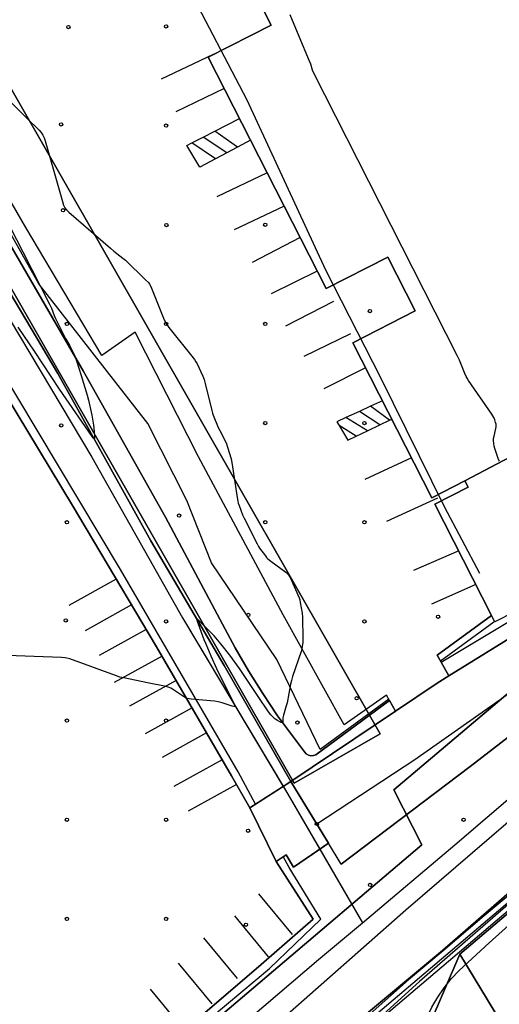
# Model space of a CAD drawing. Extents: x 0 to 85000, y -1 to 75000.
# Tile 83 of 147: x 39574 to 39719, y 61403 to 61701. Entities that reach past the tile are written whole.
import ezdxf

# ---------------------------------------------------------------- set-up
doc = ezdxf.new("R2010")
doc.units = 0
doc.header["$MEASUREMENT"] = 0
doc.header["$PDMODE"] = 33
doc.header["$PDSIZE"] = -3
for name, color, linetype in [('BOS3D_ACTIVE_POLY_CLIP', 227, 'CONTINUOUS'), ('BOS3D_PAVEMENT_MARKINGS_LI', 15, 'CONTINUOUS'), ('CONTOUR_CLIP', 120, 'CONTINUOUS'), ('DTM_INFOTECHBREAKS_CLIP', 4, 'CONTINUOUS'), ('DTM_POINT', 158, 'CONTINUOUS'), ('FENCE_CLIP', 96, 'CONTINUOUS'), ('PARCELS_FULL_17_CLIP', 7, 'CONTINUOUS'), ('PARKING_CLIP', 78, 'CONTINUOUS'), ('RAIL_CLIP', 171, 'CONTINUOUS'), ('ROAD_CLIP', 197, 'CONTINUOUS'), ('SIDEWALK_CLIP', 78, 'CONTINUOUS'), ('SPOT_ELEV', 82, 'CONTINUOUS')]:
    doc.layers.add(name, color=color, linetype=linetype)

msp = doc.modelspace()

# ---------------------------------------------------------------- linework, layer by layer
at = {"layer": 'BOS3D_ACTIVE_POLY_CLIP'}
for points, elevation in [([(39735.91, 61575.78), (39708.51, 61561.37), (39698.47, 61556.25), (39674.57, 61603.17), (39693.48, 61612.8), (39685.17, 61629.11), (39666.47, 61619.58), (39630.82, 61689.57), (39649.91, 61699.3), (39641.16, 61716.47), (39618.44, 61762.99), (39694.19, 61801.1), (39793.93, 61605.33), (39792.82, 61604.77)], 34.5), ([(39708.51, 61561.37), (39735.91, 61575.78), (39755.2, 61537.91), (39754.8, 61537.71), (39717.54, 61518.73), (39716.57, 61520.64), (39699.39, 61554.36), (39709.47, 61559.49)], 19.5), ([(39866.62, 61076.41), (39865.82, 61074.89), (39855.31, 61091.1), (39830.11, 61135.17), (39702.44, 61352.22), (39676.49, 61394.75), (39676.77, 61395.89), (39728.59, 61439.88), (39729.83, 61439.47), (39729.62, 61438.19), (39678.72, 61394.92), (39704.16, 61353.25), (39831.84, 61136.18)], 14.29)]:
    msp.add_lwpolyline(points, close=True, dxfattribs=dict(at, elevation=elevation))
at = {"layer": 'BOS3D_PAVEMENT_MARKINGS_LI'}
for p, q in [((39632.29, 61690.34), (39616.61, 61682.91)), ((39635.65, 61680.08), (39621, 61673.04)), ((39632.83, 61667.18), (39640.28, 61670.99)), ((39629.27, 61665.36), (39632.83, 61667.18)), ((39639.66, 61662.33), (39632.83, 61667.18)), ((39625.91, 61663.65), (39629.27, 61665.36)), ((39633.07, 61658.83), (39625.91, 61663.65)), ((39636.43, 61660.61), (39629.27, 61665.36)), ((39643.62, 61664.44), (39639.66, 61662.33)), ((39636.43, 61660.61), (39633.07, 61658.83)), ((39639.66, 61662.33), (39636.43, 61660.61)), ((39648.63, 61654.61), (39633.48, 61647.32)), ((39653.78, 61644.51), (39638.68, 61637.32)), ((39658.62, 61635), (39644.15, 61627.5)), ((39663.79, 61624.86), (39649.88, 61617.95)), ((39668.71, 61615.63), (39654.21, 61608.25)), ((39673.91, 61605.85), (39659.71, 61599.02)), ((39678.44, 61595.56), (39665.83, 61589.22)), ((39683.52, 61585.58), (39679.94, 61583.95)), ((39676.61, 61582.42), (39672.5, 61580.54)), ((39679.94, 61583.95), (39676.61, 61582.42)), ((39682.77, 61578.32), (39676.61, 61582.42)), ((39685.71, 61579.73), (39679.94, 61583.95)), ((39679.06, 61576.55), (39672.5, 61580.54)), ((39682.77, 61578.32), (39685.71, 61579.73)), ((39685.71, 61579.73), (39686.35, 61580.04)), ((39675.63, 61574.9), (39670.42, 61578.15)), ((39675.63, 61574.9), (39679.06, 61576.55)), ((39679.06, 61576.55), (39682.77, 61578.32)), ((39692.31, 61568.35), (39678.25, 61561.78)), ((39700.18, 61556.18), (39684.81, 61549.08)), ((39706.6, 61540.21), (39692.96, 61534.29)), ((39603.03, 61531.65), (39588.63, 61523.68)), ((39711.75, 61530.09), (39698.34, 61524.14)), ((39607.67, 61523.85), (39593.6, 61516.07)), ((39612.09, 61516.41), (39597.85, 61508.53)), ((39616.86, 61508.33), (39602.43, 61500.35)), ((39621.13, 61500.99), (39607.07, 61493.21)), ((39625.95, 61492.7), (39611.81, 61484.88)), ((39630.35, 61485.14), (39616.86, 61477.67)), ((39635.07, 61477.02), (39620.41, 61468.91)), ((39639.37, 61469.55), (39624.73, 61461.45)), ((39656.32, 61424.18), (39646.11, 61436.51)), ((39649.07, 61417.45), (39638.86, 61429.77)), ((39639.72, 61410.84), (39629.52, 61423.16)), ((39632.01, 61403.14), (39621.8, 61415.46)), ((39623.57, 61395.34), (39613.37, 61407.66))]:
    msp.add_line(p, q, dxfattribs=at)
for points in [[(39633.07, 61658.83), (39628.26, 61656.27), (39624.38, 61662.86), (39625.91, 61663.65)], [(39672.5, 61580.54), (39669.74, 61579.28), (39670.42, 61578.15)], [(39670.42, 61578.15), (39673.09, 61573.69), (39675.63, 61574.9)]]:
    msp.add_lwpolyline(points, dxfattribs=at)
at = {"layer": 'CONTOUR_CLIP'}
for points, elevation in [([(39718.92, 61567.32), (39718.74, 61567.66), (39718.52, 61568.19), (39717.55, 61571.18), (39717.34, 61571.93), (39717.2, 61572.68), (39717.14, 61573.63), (39717.18, 61574.19), (39717.32, 61574.95), (39717.86, 61577.21), (39717.95, 61577.77), (39717.97, 61578.15), (39717.92, 61578.53), (39717.77, 61579.1), (39717.53, 61579.85), (39717.24, 61580.59), (39716.96, 61581.11), (39716.64, 61581.61), (39709.62, 61591.77), (39709.18, 61592.44), (39708.89, 61592.95), (39708.49, 61593.85), (39706.83, 61597.87), (39706.15, 61599.31), (39662.83, 61684.73), (39662.43, 61685.63), (39661.83, 61687.42), (39661.48, 61688.34), (39658.31, 61695.79), (39655.67, 61702.34)], 10), ([(39566.04, 61680.96), (39575.95, 61671.09), (39579.65, 61667.52), (39580.28, 61666.79), (39580.78, 61666.01), (39581.22, 61665.19), (39581.55, 61664.27), (39586.72, 61645.94), (39587.1, 61644.84), (39587.51, 61644), (39587.97, 61643.39), (39588.67, 61642.71), (39601.27, 61631.75), (39602.33, 61630.86), (39605.01, 61628.78), (39605.77, 61628.15), (39611.91, 61622.21), (39612.74, 61621.36), (39613.08, 61620.89), (39613.43, 61620.19), (39617.56, 61610.16), (39617.87, 61609.44), (39618.14, 61608.92), (39618.47, 61608.42), (39618.95, 61607.79), (39626.65, 61598.11), (39627.11, 61597.46), (39627.5, 61596.79), (39629.22, 61593.12), (39629.65, 61592.04), (39629.95, 61590.9), (39631.9, 61582.64), (39632.1, 61581.88), (39632.29, 61581.32), (39633.86, 61577.51), (39634.3, 61576.62), (39636.09, 61573.29), (39636.39, 61572.57), (39636.68, 61571.64), (39637.73, 61568.09), (39638.01, 61566.95), (39639.58, 61556.41), (39639.78, 61555.25), (39639.93, 61554.68), (39640.18, 61553.94), (39641.21, 61551.17), (39641.72, 61550.1), (39645.6, 61542.38), (39646.06, 61541.52), (39646.37, 61541.03), (39648.12, 61538.7), (39648.48, 61538.25), (39648.89, 61537.84), (39649.82, 61537.09), (39654.29, 61533.73), (39654.75, 61533.35), (39655.16, 61532.94), (39655.47, 61532.45), (39655.73, 61531.92), (39658.35, 61525.97), (39658.53, 61525.41), (39658.69, 61524.64), (39659.22, 61521.34), (39659.36, 61520.18), (39659.46, 61513.54), (39659.42, 61512.58), (39659.29, 61511.28), (39659.17, 61510.55), (39658.96, 61509.8), (39656.35, 61502.18), (39656, 61501.05), (39655.74, 61499.9), (39654.67, 61494.26), (39654.42, 61493.32), (39653.58, 61490.5), (39653.44, 61489.73), (39653.4, 61488.47), (39653.36, 61488.36), (39653.3, 61488.28), (39653.21, 61488.25), (39652.95, 61488.29), (39652.47, 61488.49), (39651.78, 61488.86), (39651.27, 61489.17), (39650.96, 61489.4), (39650.55, 61489.78), (39649.79, 61490.61), (39649.1, 61491.55), (39645.9, 61496.18), (39640.26, 61504.66), (39637.42, 61508.67), (39634.66, 61512.11), (39632.61, 61514.48), (39628.03, 61519.19), (39627.64, 61519.57), (39627.35, 61519.8), (39627.3, 61519.8), (39627.29, 61519.66), (39627.42, 61519.22), (39629.56, 61513.39), (39630.07, 61512.11), (39631.58, 61508.51), (39633.35, 61504.65), (39636.21, 61498.86), (39638.68, 61493.96), (39638.91, 61493.36), (39638.89, 61493.17), (39638.82, 61493.13), (39638.57, 61493.14), (39638.07, 61493.27), (39635.03, 61494.27), (39633.89, 61494.57), (39632.72, 61494.71), (39625.67, 61495.39), (39625.08, 61495.46), (39624.51, 61495.57), (39624.16, 61495.7), (39623.65, 61495.98), (39620.07, 61498.38), (39619.57, 61498.68), (39619.04, 61498.92), (39618.09, 61499.16), (39612.46, 61500.26), (39605.27, 61501.78), (39604.12, 61502.05), (39602.8, 61502.49), (39589, 61507.52), (39588.06, 61507.81), (39587.47, 61507.91), (39586.48, 61507.98), (39567.11, 61508.69)], 9), ([(39569.07, 61641.67), (39574.77, 61630.68), (39582.79, 61614.89), (39583.38, 61613.65), (39584.19, 61611.41), (39584.59, 61610.51), (39587.68, 61604.48), (39588.87, 61602.46), (39590.55, 61598.98), (39591.04, 61597.72), (39592.45, 61593.31), (39594.22, 61587.34), (39594.61, 61585.84), (39595.63, 61581.31), (39596.17, 61578.27), (39596.28, 61577.3), (39596.44, 61575.1), (39596.45, 61574.4), (39596.42, 61574.18), (39596.38, 61574.13), (39596.32, 61574.14), (39596.16, 61574.29), (39595.76, 61574.82), (39585.88, 61589.19), (39578.25, 61600.67), (39573.38, 61607.85)], 8), ([(39721.56, 61435.9), (39714.31, 61429.8), (39701.95, 61419.24), (39691.43, 61410.49), (39679.81, 61400.12)], 10)]:
    msp.add_lwpolyline(points, dxfattribs=dict(at, elevation=elevation))
at = {"layer": 'DTM_INFOTECHBREAKS_CLIP'}
for points in [[(39713.04, 61533.37, 9.31), (39702.27, 61553.53, 9.62), (39683.06, 61592.52, 9.51), (39666.4, 61625.19, 9.92), (39642.64, 61676.53, 9.71), (39624.36, 61711.53, 9.68), (39609.05, 61740.87, 9.17)], [(39685.65, 61494.93, 9.34), (39663.41, 61478.55, 9.49), (39662.68, 61478.27, 9.5), (39661.9, 61478.23, 9.5), (39661.14, 61478.41, 9.48), (39660.47, 61478.82, 9.45), (39659.96, 61479.4, 9.42), (39651.78, 61490.3, 8.89), (39647.32, 61497.05, 8.86), (39643.07, 61503.93, 8.82), (39639.01, 61510.93, 8.78), (39635.17, 61518.05, 8.73), (39617.92, 61550.4, 8.29), (39593, 61594.66, 8.04), (39563.26, 61645.89, 7.47), (39541.89, 61681.81, 7.44)], [(39687.46, 61491.74, 9.36), (39685.65, 61494.93, 9.34), (39684.72, 61496.59, 9.33), (39671.98, 61487.56, 9.58), (39653.49, 61520.84, 8.73), (39627.87, 61568.7, 8.59), (39608.75, 61606.36, 8.69), (39598.69, 61599.32, 8.83), (39575.67, 61638.02, 8.64), (39549.69, 61682.88, 8.49)], [(39537.83, 61673.7, 7.41), (39554.56, 61645.63, 7.58), (39585.31, 61593.89, 7.69), (39613.48, 61543.26, 8.48), (39635.7, 61505.5, 9.32), (39655.82, 61470.47, 9.39)], [(39536.65, 61667.18, 7.47), (39558.35, 61630.95, 7.86), (39595.6, 61568.59, 8.52), (39623.02, 61519.93, 8.73), (39653.5, 61468.98, 9.24), (39654.22, 61467.79, 9.25), (39664.57, 61449.96, 9.54), (39677.47, 61427.73, 9.91)], [(39655.82, 61470.47, 9.39), (39653.5, 61468.98, 9.38), (39643.39, 61462.46, 9.33), (39637.91, 61472.13, 9.47), (39615.23, 61511.14, 8.69), (39589.75, 61553.99, 8.52), (39562.64, 61598.75, 8.12), (39543.96, 61629.01, 8.1), (39528.38, 61653.67, 7.68)], [(39872.02, 61621.14, 9.3), (39834.56, 61591.35, 9.92), (39785.75, 61551.81, 9.67), (39752.76, 61521.42, 9.72), (39725.57, 61499.66, 9.88), (39693.35, 61477.02, 9.5), (39663.67, 61457.59, 9.49)], [(39671.1, 61445.43, 9.58), (39710.08, 61474.97, 9.1), (39742.74, 61500.16, 9.44), (39786.34, 61537.94, 9.77), (39816.12, 61560.92, 9.34), (39847.59, 61586.08, 9.25), (39852.8, 61590.25, 9.24), (39878.7, 61610.91, 9.14)], [(39539.7, 61308.62, 9.91), (39561.36, 61328.41, 9.91), (39571.52, 61337.7, 9.59), (39617.99, 61377.16, 9.75), (39664.24, 61416.6, 9.99), (39677.47, 61427.73, 9.91), (39705.47, 61451.29, 9.72), (39735.44, 61476.96, 9.66), (39784.71, 61518.31, 9.96), (39825.92, 61553.44, 9.73), (39862.24, 61583.71, 9.89), (39888.9, 61606.46, 9.76)], [(39671.1, 61445.43, 9.58), (39667.23, 61451.77, 9.53), (39663.67, 61457.59, 9.49), (39655.82, 61470.47, 9.39), (39687.46, 61491.74, 9.36), (39700.08, 61500.23, 9.34), (39703.66, 61502.44, 9.37), (39741.12, 61525.56, 9.66), (39755.24, 61535.63, 9.53), (39755.77, 61536, 9.53), (39756.6, 61536.56, 9.53), (39757.79, 61537.7, 9.54), (39758.78, 61539.02, 9.55), (39759.54, 61540.48, 9.57), (39760.05, 61542.05, 9.6), (39760.3, 61543.68, 9.62), (39757.9, 61548.49, 9.87)], [(39701.29, 61506.59, 9.28), (39726.56, 61521.66, 9.84), (39745.26, 61532.51, 9.77), (39754.93, 61537.49, 9.68)], [(39703.66, 61502.44, 9.37), (39701.29, 61506.59, 9.28), (39700.09, 61508.68, 9.23), (39716.57, 61520.64, 9.73)], [(39652.16, 61397.79, 9.62), (39690.65, 61431.58, 9.82), (39725.86, 61462.02, 9.62)], [(39651.39, 61446.26, 9.67), (39654.4, 61448.3, 9.51), (39656.65, 61444.55, 9.6), (39664.57, 61449.96, 9.55), (39667.23, 61451.77, 9.53)], [(39536.57, 61323.13, 9.8), (39587.14, 61364.86, 9.71), (39626.33, 61397.39, 9.53), (39646.86, 61415.12, 9.79), (39662.59, 61428.79, 9.81), (39651.39, 61446.26, 9.67)], [(39673.9, 61396.13, 9.85), (39690.83, 61410.26, 9.97), (39701.7, 61419.33, 9.97), (39727.35, 61441.56, 9.97), (39732.26, 61436.43, 9.97), (39731.2, 61435.43, 9.98)], [(39726.88, 61437.88, 10.1), (39694.72, 61409.91, 10.38), (39679.35, 61395.9, 10.45), (39678.89, 61393.81, 10.44), (39690.15, 61374.3, 10.7), (39708.76, 61342.62, 11.76), (39731.89, 61304.06, 11.9)], [(39816.84, 61163.3, 11.72), (39788.41, 61213.22, 11.61), (39758.92, 61262.94, 11.95), (39727.64, 61315.96, 12.21), (39698.73, 61364.72, 11.22), (39694.7, 61372.41, 11.05), (39693.85, 61374.7, 10.91), (39693.23, 61377.07, 10.79), (39692.85, 61379.48, 10.7), (39692.72, 61381.93, 10.63), (39692.83, 61384.37, 10.6), (39693.18, 61386.8, 10.6), (39693.77, 61389.17, 10.62), (39694.6, 61392.54, 10.59), (39695.67, 61395.84, 10.56), (39696.97, 61399.05, 10.53), (39698.5, 61402.17, 10.5), (39700.25, 61405.16, 10.48), (39702.21, 61408.02, 10.45), (39704.37, 61410.74, 10.43), (39706.72, 61413.29, 10.41), (39715.86, 61421.65, 10.44), (39727.61, 61432.21, 10.08)]]:
    msp.add_polyline3d(points, dxfattribs=at)
at = {"layer": 'DTM_POINT'}
for p in [(39588.53, 61698.69, 9.55), (39618.09, 61698.89, 9.89), (39586.34, 61669.25, 9.14), (39618.09, 61668.89, 9.6), (39586.93, 61643.29, 8.99), (39618.2, 61638.79, 9.23), (39648.09, 61638.89, 9.74), (39679.77, 61612.76, 9.77), (39588.09, 61608.89, 8.91), (39618.09, 61608.89, 9), (39648.09, 61608.89, 9.65), (39648.09, 61578.89, 9.56), (39678.09, 61578.89, 9.7), (39586.39, 61578.17, 8.91), (39588.09, 61548.89, 8.96), (39622.02, 61550.9, 9), (39648.09, 61548.89, 9.52), (39678.09, 61548.89, 9.71), (39587.75, 61519.2, 8.86), (39642.97, 61520.87, 9), (39700.36, 61520.3, 9.7), (39618.09, 61518.89, 8.93), (39678.09, 61518.89, 9.7), (39675.74, 61495.62, 9.72), (39588.09, 61488.89, 9.4), (39618.09, 61488.89, 9.69), (39657.8, 61488.29, 9.67), (39588.09, 61458.89, 9.51), (39618.09, 61458.89, 9.74), (39708.09, 61458.89, 9.43), (39642.91, 61455.57, 9.74), (39679.82, 61439.16, 9.79), (39588.09, 61428.89, 9.7), (39618.09, 61428.89, 9.71), (39642.22, 61427.1, 9.71)]:
    msp.add_point(p, dxfattribs=at)
at = {"layer": 'FENCE_CLIP'}
for points in [[(39685.44, 61495.31), (39664.71, 61480.11), (39651.56, 61507.38), (39631.84, 61536.64), (39624.36, 61555.48), (39612.61, 61578.72), (39579.62, 61621.02), (39548.35, 61676.52)], [(39645.11, 61463.57), (39639.89, 61473.37), (39604.27, 61534.61), (39560.2, 61608.06), (39528.15, 61657.92), (39516.77, 61594.22), (39512.97, 61556.09), (39499.27, 61438.92), (39479.8, 61274.71), (39510.89, 61299.13), (39553.24, 61335.1), (39606.01, 61377.57), (39649.33, 61413.9), (39664.91, 61428.78), (39655.32, 61444.4), (39653.55, 61447.73)], [(39717.47, 61518.87), (39717.22, 61518.61), (39701.15, 61506.83)]]:
    msp.add_lwpolyline(points, dxfattribs=at)
at = {"layer": 'PARCELS_FULL_17_CLIP'}
for points in [[(39789.61, 61907.48), (39849.88, 61809.14), (39912.14, 61707.57), (39918.38, 61697.38), (39863.46, 61657.17), (39773.02, 61615.78), (39800.95, 61564.24), (39687.01, 61467.93), (39695.42, 61451.32), (39499.76, 61285.1), (39565.57, 61629.37), (39656.82, 61469.94), (39682.87, 61484.84), (39543.36, 61728.56), (39556.85, 61862.89), (39571.41, 62007.77), (39629.77, 62035.19), (39615.22, 62064.78), (39643.31, 62078.37), (39759.93, 61888.66)], [(40000, 61683.56), (39902.62, 61600.97), (39781.04, 61481.13), (39706.95, 61418.26), (39688.42, 61375.07), (39608.13, 61326.51), (39563.06, 61253.94), (39495.77, 61196.75), (39463.88, 61169.65), (39467.87, 61233.65), (39469.47, 61259.36), (39499.76, 61285.1), (39695.42, 61451.32), (39687.01, 61467.93), (39800.95, 61564.24), (40000, 61732.48)], [(39565.57, 61629.37), (39536.64, 61679.91), (39543.36, 61728.56), (39682.87, 61484.84), (39656.82, 61469.94)], [(40000, 60920.93), (39914.45, 61065.7), (39891.75, 61113.1), (39706.95, 61418.26), (39781.04, 61481.13), (39902.62, 61600.97), (40000, 61683.56)], [(40000, 60920.93), (39914.45, 61065.7), (39891.75, 61113.1), (39706.95, 61418.26), (39781.04, 61481.13), (39902.62, 61600.97), (40000, 61683.56)], [(40000, 60920.93), (39914.45, 61065.7), (39891.75, 61113.1), (39706.95, 61418.26), (39781.04, 61481.13), (39902.62, 61600.97), (40000, 61683.56)], [(40000, 60920.93), (40000, 60848.45), (39688.42, 61375.07), (39706.95, 61418.26), (39891.75, 61113.1), (39914.45, 61065.7)]]:
    msp.add_lwpolyline(points, close=True, dxfattribs=at)
at = {"layer": 'PARKING_CLIP'}
for points in [[(39641.16, 61716.47), (39649.91, 61699.3), (39630.82, 61689.57), (39666.47, 61619.58), (39685.17, 61629.11), (39693.48, 61612.8), (39674.57, 61603.17), (39698.47, 61556.25), (39708.51, 61561.37), (39709.47, 61559.49), (39699.39, 61554.36), (39716.57, 61520.64), (39700.09, 61508.68), (39701.29, 61506.59), (39703.66, 61502.44), (39700.08, 61500.23), (39687.46, 61491.74), (39685.65, 61494.93), (39684.72, 61496.59), (39671.98, 61487.56), (39653.49, 61520.84), (39627.87, 61568.7), (39608.75, 61606.36), (39598.69, 61599.32), (39575.67, 61638.02), (39549.69, 61682.88)], [(39652.16, 61397.79), (39690.65, 61431.58), (39725.86, 61462.02)], [(39751.35, 61376.71), (39753.9, 61409.44), (39750.57, 61413.62), (39740.81, 61424.62), (39731.2, 61435.43), (39732.26, 61436.43), (39727.35, 61441.56), (39701.7, 61419.33), (39690.83, 61410.26), (39673.9, 61396.13)]]:
    msp.add_lwpolyline(points, dxfattribs=at)
for points in [[(39643.38, 61462.46), (39651.39, 61446.26), (39662.59, 61428.79), (39646.86, 61415.12), (39626.33, 61397.39), (39587.14, 61364.86), (39536.57, 61323.13), (39504.6, 61296), (39503.78, 61295.31), (39502.62, 61294.39), (39481.38, 61277.6), (39485.71, 61316.56), (39494.38, 61387.93), (39503.19, 61451.96), (39512.47, 61526.23), (39519.66, 61599.45), (39528.38, 61653.67), (39540.54, 61634.42), (39542.11, 61631.94), (39543.96, 61629.01), (39562.64, 61598.75), (39589.74, 61553.99), (39615.23, 61511.14), (39637.91, 61472.13)], [(39651.39, 61446.26), (39643.38, 61462.46), (39655.82, 61470.47), (39667.23, 61451.77), (39656.65, 61444.55), (39654.4, 61448.3)]]:
    msp.add_lwpolyline(points, close=True, dxfattribs=at)
at = {"layer": 'RAIL_CLIP'}
for points in [[(39426.21, 62213.48), (39444.68, 62018.06), (39455.79, 61848.14), (39477.69, 61771.58), (39486.63, 61752.1), (39513.65, 61705.19), (39536.65, 61667.18), (39558.35, 61630.95), (39595.6, 61568.59), (39623.02, 61519.93), (39654.22, 61467.79), (39677.47, 61427.73)], [(39677.47, 61427.73), (39705.47, 61451.29), (39735.44, 61476.96), (39784.71, 61518.31), (39825.92, 61553.44), (39862.24, 61583.71), (39888.9, 61606.46), (39931.57, 61642.59), (39981.9, 61685.19), (40000, 61700.53)], [(39617.99, 61377.16), (39664.23, 61416.6), (39677.47, 61427.73)]]:
    msp.add_lwpolyline(points, dxfattribs=at)
at = {"layer": 'ROAD_CLIP'}
for points in [[(39742.74, 61500.16), (39710.08, 61474.97), (39671.1, 61445.43), (39667.23, 61451.77), (39655.82, 61470.47), (39687.46, 61491.74), (39700.08, 61500.23), (39703.66, 61502.44), (39741.12, 61525.56)], [(39698.5, 61402.17), (39700.25, 61405.16), (39702.21, 61408.02), (39704.37, 61410.74), (39706.72, 61413.29), (39715.86, 61421.65), (39727.61, 61432.21), (39730.38, 61434.7), (39731.2, 61435.43), (39740.81, 61424.62), (39750.57, 61413.62), (39748.44, 61389.2)]]:
    msp.add_lwpolyline(points, dxfattribs=at)
at = {"layer": 'SIDEWALK_CLIP'}
msp.add_lwpolyline([(39563.26, 61645.89), (39593, 61594.66), (39617.92, 61550.4), (39635.17, 61518.05), (39639.01, 61510.93), (39643.07, 61503.93), (39647.32, 61497.05), (39651.78, 61490.3), (39659.96, 61479.4), (39660.47, 61478.82), (39661.14, 61478.41), (39661.9, 61478.23), (39662.68, 61478.27), (39663.41, 61478.55), (39685.65, 61494.93), (39687.46, 61491.74), (39655.82, 61470.47), (39635.7, 61505.5), (39613.48, 61543.26), (39585.31, 61593.89), (39554.56, 61645.63)], dxfattribs=at)
msp.add_lwpolyline([(39741.12, 61525.56), (39703.66, 61502.44), (39701.29, 61506.59), (39726.56, 61521.66), (39745.26, 61532.51), (39754.93, 61537.49), (39755.77, 61536), (39755.24, 61535.63)], close=True, dxfattribs=at)
at = {"layer": 'SPOT_ELEV'}
msp.add_point((39663.67, 61457.59, 9.49), dxfattribs=at)

doc.saveas('drawing.dxf')
